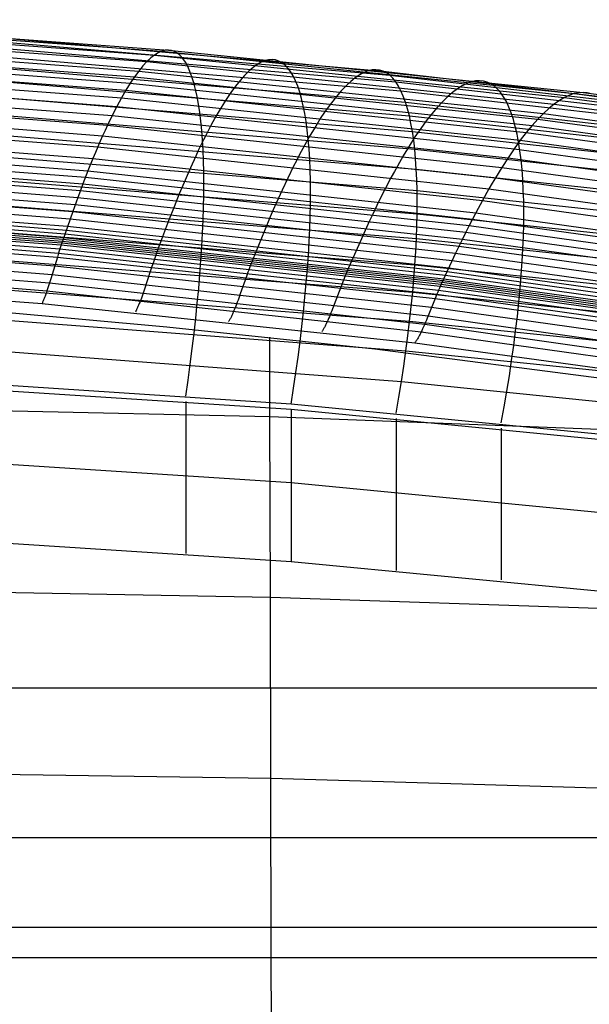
# Model space of a CAD drawing. Extents: x -260 to 296, y -277 to 294.
# Tile 143 of 241: x 40 to 51, y 188 to 208. Entities that reach past the tile are written whole.
import ezdxf

# ---------------------------------------------------------------- set-up
doc = ezdxf.new("R2010")
doc.units = 0
doc.layers.add('PREDEFINITO', color=7, linetype='CONTINUOUS')

msp = doc.modelspace()

# ---------------------------------------------------------------- linework, layer by layer
at = {"layer": 'PREDEFINITO'}
for p, q in [((34.305, 207.593, 451.572), (42.452, 206.99, 451.4)), ((34.4, 207.669, 450.728), (42.595, 207.067, 450.553)), ((34.489, 207.69, 449.88), (42.728, 207.089, 449.702)), ((34.203, 207.462, 452.408), (42.3, 206.86, 452.238)), ((38.714, 207.389, 448.949), (46.982, 206.67, 448.732)), ((34.04, 207.163, 453.639), (42.056, 206.561, 453.472)), ((34.096, 207.277, 453.232), (42.139, 206.674, 453.065)), ((38.807, 207.307, 448.102), (47.113, 206.59, 447.88)), ((38.891, 207.174, 447.261), (47.23, 206.46, 447.035)), ((33.983, 207.036, 454.041), (41.971, 206.435, 453.875)), ((38.966, 206.993, 446.431), (47.334, 206.281, 446.2)), ((42.452, 206.99, 451.4), (42.377, 206.932, 451.82)), ((42.525, 207.035, 450.977), (42.452, 206.99, 451.4)), ((42.452, 206.99, 451.4), (50.574, 206.148, 451.159)), ((42.595, 207.067, 450.553), (42.525, 207.035, 450.977)), ((42.663, 207.085, 450.128), (42.595, 207.067, 450.553)), ((42.595, 207.067, 450.553), (50.764, 206.225, 450.308)), ((42.728, 207.089, 449.702), (42.663, 207.085, 450.128)), ((42.791, 207.081, 449.275), (42.728, 207.089, 449.702)), ((42.728, 207.089, 449.702), (50.942, 206.249, 449.453)), ((42.851, 207.06, 448.849), (42.791, 207.081, 449.275)), ((42.908, 207.025, 448.424), (42.851, 207.06, 448.849)), ((42.963, 206.978, 448), (42.908, 207.025, 448.424)), ((43.015, 206.919, 447.578), (42.963, 206.978, 448)), ((33.925, 206.895, 454.438), (41.883, 206.294, 454.273)), ((39.03, 206.764, 445.614), (47.424, 206.056, 445.378)), ((42.221, 206.774, 452.653), (42.139, 206.674, 453.065)), ((42.3, 206.86, 452.238), (42.221, 206.774, 452.653)), ((42.377, 206.932, 451.82), (42.3, 206.86, 452.238)), ((42.3, 206.86, 452.238), (50.371, 206.017, 452.001)), ((43.064, 206.847, 447.158), (43.015, 206.919, 447.578)), ((43.11, 206.763, 446.74), (43.064, 206.847, 447.158)), ((43.153, 206.667, 446.325), (43.11, 206.763, 446.74)), ((44.485, 206.802, 451.346), (44.404, 206.744, 451.767)), ((44.564, 206.847, 450.923), (44.485, 206.802, 451.346)), ((44.64, 206.879, 450.498), (44.564, 206.847, 450.923)), ((44.713, 206.897, 450.073), (44.64, 206.879, 450.498)), ((44.784, 206.902, 449.646), (44.713, 206.897, 450.073)), ((44.852, 206.894, 449.219), (44.784, 206.902, 449.646)), ((44.917, 206.872, 448.793), (44.852, 206.894, 449.219)), ((44.979, 206.838, 448.367), (44.917, 206.872, 448.793)), ((45.039, 206.791, 447.943), (44.979, 206.838, 448.367)), ((45.095, 206.732, 447.52), (45.039, 206.791, 447.943)), ((33.806, 206.573, 455.215), (41.704, 205.973, 455.052)), ((33.866, 206.741, 454.83), (41.795, 206.141, 454.665)), ((42.139, 206.674, 453.065), (42.056, 206.561, 453.472)), ((42.139, 206.674, 453.065), (50.157, 205.832, 452.831)), ((43.193, 206.559, 445.914), (43.153, 206.667, 446.325)), ((44.234, 206.586, 452.601), (44.146, 206.486, 453.012)), ((44.32, 206.671, 452.185), (44.234, 206.586, 452.601)), ((44.404, 206.744, 451.767), (44.32, 206.671, 452.185)), ((45.148, 206.661, 447.099), (45.095, 206.732, 447.52)), ((45.198, 206.577, 446.68), (45.148, 206.661, 447.099)), ((45.245, 206.481, 446.265), (45.198, 206.577, 446.68)), ((46.517, 206.599, 451.288), (46.429, 206.54, 451.709)), ((46.601, 206.644, 450.865), (46.517, 206.599, 451.288)), ((46.683, 206.676, 450.439), (46.601, 206.644, 450.865)), ((46.762, 206.694, 450.013), (46.683, 206.676, 450.439)), ((46.839, 206.699, 449.586), (46.762, 206.694, 450.013)), ((46.912, 206.691, 449.159), (46.839, 206.699, 449.586)), ((46.982, 206.67, 448.732), (46.912, 206.691, 449.159)), ((47.049, 206.636, 448.305), (46.982, 206.67, 448.732)), ((46.982, 206.67, 448.732), (55.22, 205.712, 448.442)), ((47.113, 206.59, 447.88), (47.049, 206.636, 448.305)), ((47.173, 206.531, 447.457), (47.113, 206.59, 447.88)), ((47.113, 206.59, 447.88), (55.388, 205.635, 447.585)), ((33.744, 206.391, 455.595), (41.612, 205.793, 455.432)), ((39.084, 206.491, 444.815), (47.5, 205.787, 444.574)), ((41.971, 206.435, 453.875), (41.883, 206.294, 454.273)), ((42.056, 206.561, 453.472), (41.971, 206.435, 453.875)), ((41.971, 206.435, 453.875), (49.933, 205.593, 453.643)), ((42.056, 206.561, 453.472), (50.046, 205.719, 453.239)), ((43.23, 206.44, 445.506), (43.193, 206.559, 445.914)), ((43.264, 206.309, 445.103), (43.23, 206.44, 445.506)), ((44.056, 206.373, 453.42), (43.964, 206.247, 453.823)), ((44.146, 206.486, 453.012), (44.056, 206.373, 453.42)), ((45.288, 206.374, 445.853), (45.245, 206.481, 446.265)), ((45.328, 206.255, 445.445), (45.288, 206.374, 445.853)), ((46.247, 206.383, 452.544), (46.152, 206.283, 452.956)), ((46.339, 206.468, 452.128), (46.247, 206.383, 452.544)), ((46.429, 206.54, 451.709), (46.339, 206.468, 452.128)), ((47.23, 206.46, 447.035), (47.173, 206.531, 447.457)), ((47.284, 206.376, 446.616), (47.23, 206.46, 447.035)), ((47.23, 206.46, 447.035), (55.539, 205.508, 446.734)), ((47.334, 206.281, 446.2), (47.284, 206.376, 446.616)), ((48.546, 206.381, 451.226), (48.453, 206.322, 451.648)), ((48.637, 206.426, 450.802), (48.546, 206.381, 451.226)), ((48.725, 206.458, 450.376), (48.637, 206.426, 450.802)), ((48.81, 206.476, 449.949), (48.725, 206.458, 450.376)), ((48.891, 206.481, 449.522), (48.81, 206.476, 449.949)), ((48.97, 206.474, 449.094), (48.891, 206.481, 449.522)), ((49.045, 206.453, 448.666), (48.97, 206.474, 449.094)), ((49.116, 206.42, 448.239), (49.045, 206.453, 448.666)), ((49.185, 206.373, 447.813), (49.116, 206.42, 448.239)), ((49.249, 206.315, 447.389), (49.185, 206.373, 447.813)), ((33.682, 206.197, 455.968), (41.519, 205.599, 455.805)), ((41.883, 206.294, 454.273), (41.795, 206.141, 454.665)), ((41.883, 206.294, 454.273), (49.817, 205.454, 454.042)), ((43.295, 206.168, 444.704), (43.264, 206.309, 445.103)), ((43.964, 206.247, 453.823), (43.869, 206.107, 454.222)), ((45.365, 206.126, 445.041), (45.328, 206.255, 445.445)), ((46.152, 206.283, 452.956), (46.055, 206.17, 453.364)), ((47.381, 206.175, 445.787), (47.334, 206.281, 446.2)), ((47.334, 206.281, 446.2), (55.672, 205.334, 445.892)), ((47.424, 206.056, 445.378), (47.381, 206.175, 445.787)), ((48.356, 206.25, 452.067), (48.257, 206.164, 452.483)), ((48.453, 206.322, 451.648), (48.356, 206.25, 452.067)), ((49.311, 206.244, 446.967), (49.249, 206.315, 447.389)), ((49.368, 206.161, 446.547), (49.311, 206.244, 446.967)), ((50.671, 206.193, 450.735), (50.574, 206.148, 451.159)), ((50.764, 206.225, 450.308), (50.671, 206.193, 450.735)), ((50.855, 206.243, 449.881), (50.764, 206.225, 450.308)), ((50.764, 206.225, 450.308), (58.9, 205.143, 449.994)), ((50.942, 206.249, 449.453), (50.855, 206.243, 449.881)), ((51.025, 206.241, 449.024), (50.942, 206.249, 449.453)), ((50.942, 206.249, 449.453), (59.121, 205.169, 449.133)), ((51.105, 206.221, 448.596), (51.025, 206.241, 449.024)), ((33.619, 205.989, 456.333), (41.424, 205.392, 456.171)), ((39.128, 206.174, 444.035), (47.561, 205.475, 443.789)), ((41.795, 206.141, 454.665), (41.704, 205.973, 455.052)), ((41.795, 206.141, 454.665), (49.698, 205.301, 454.436)), ((43.323, 206.016, 444.311), (43.295, 206.168, 444.704)), ((43.348, 205.854, 443.922), (43.323, 206.016, 444.311)), ((43.869, 206.107, 454.222), (43.773, 205.953, 454.614)), ((45.398, 205.985, 444.641), (45.365, 206.126, 445.041)), ((45.428, 205.833, 444.247), (45.398, 205.985, 444.641)), ((45.955, 206.044, 453.767), (45.854, 205.904, 454.166)), ((46.055, 206.17, 453.364), (45.955, 206.044, 453.767)), ((47.464, 205.927, 444.974), (47.424, 206.056, 445.378)), ((47.424, 206.056, 445.378), (55.788, 205.114, 445.064)), ((48.156, 206.065, 452.895), (48.051, 205.952, 453.304)), ((48.257, 206.164, 452.483), (48.156, 206.065, 452.895)), ((49.422, 206.067, 446.13), (49.368, 206.161, 446.547)), ((49.472, 205.96, 445.717), (49.422, 206.067, 446.13)), ((50.371, 206.017, 452.001), (50.266, 205.931, 452.418)), ((50.474, 206.089, 451.581), (50.371, 206.017, 452.001)), ((50.371, 206.017, 452.001), (58.409, 204.934, 451.696)), ((50.574, 206.148, 451.159), (50.474, 206.089, 451.581)), ((50.574, 206.148, 451.159), (58.662, 205.065, 450.85)), ((39.161, 205.817, 443.279), (47.607, 205.123, 443.027)), ((41.612, 205.793, 455.432), (41.519, 205.599, 455.805)), ((41.704, 205.973, 455.052), (41.612, 205.793, 455.432)), ((41.612, 205.793, 455.432), (49.456, 204.955, 455.204)), ((41.704, 205.973, 455.052), (49.578, 205.135, 454.823)), ((43.369, 205.681, 443.54), (43.348, 205.854, 443.922)), ((43.675, 205.786, 455.001), (43.576, 205.606, 455.381)), ((43.773, 205.953, 454.614), (43.675, 205.786, 455.001)), ((45.455, 205.671, 443.858), (45.428, 205.833, 444.247)), ((45.854, 205.904, 454.166), (45.75, 205.751, 454.559)), ((47.5, 205.787, 444.574), (47.464, 205.927, 444.974)), ((47.532, 205.636, 444.178), (47.5, 205.787, 444.574)), ((47.5, 205.787, 444.574), (55.885, 204.85, 444.252)), ((47.945, 205.826, 453.708), (47.836, 205.686, 454.106)), ((48.051, 205.952, 453.304), (47.945, 205.826, 453.708)), ((49.518, 205.843, 445.307), (49.472, 205.96, 445.717)), ((49.561, 205.714, 444.902), (49.518, 205.843, 445.307)), ((50.157, 205.832, 452.831), (50.046, 205.719, 453.239)), ((50.266, 205.931, 452.418), (50.157, 205.832, 452.831)), ((50.157, 205.832, 452.831), (58.142, 204.75, 452.529)), ((33.555, 205.768, 456.691), (41.328, 205.173, 456.529)), ((41.519, 205.599, 455.805), (41.472, 205.497, 455.989)), ((41.519, 205.599, 455.805), (49.331, 204.763, 455.578)), ((43.387, 205.498, 443.164), (43.369, 205.681, 443.54)), ((43.576, 205.606, 455.381), (43.474, 205.412, 455.755)), ((45.478, 205.499, 443.475), (45.455, 205.671, 443.858)), ((45.75, 205.751, 454.559), (45.645, 205.584, 454.946)), ((47.561, 205.475, 443.789), (47.532, 205.636, 444.178)), ((47.836, 205.686, 454.106), (47.725, 205.533, 454.499)), ((49.599, 205.575, 444.501), (49.561, 205.714, 444.902)), ((49.933, 205.593, 453.643), (49.817, 205.454, 454.042)), ((50.046, 205.719, 453.239), (49.933, 205.593, 453.643)), ((49.933, 205.593, 453.643), (57.862, 204.512, 453.346)), ((50.046, 205.719, 453.239), (58.004, 204.638, 452.94)), ((33.49, 205.534, 457.04), (41.231, 204.94, 456.879)), ((39.183, 205.421, 442.549), (47.638, 204.732, 442.292)), ((41.472, 205.497, 455.989), (41.424, 205.392, 456.171)), ((43.402, 205.306, 442.794), (43.387, 205.498, 443.164)), ((43.474, 205.412, 455.755), (43.423, 205.311, 455.939)), ((45.537, 205.404, 455.326), (45.429, 205.211, 455.7)), ((45.498, 205.318, 443.098), (45.478, 205.499, 443.475)), ((45.645, 205.584, 454.946), (45.537, 205.404, 455.326)), ((47.586, 205.304, 443.405), (47.561, 205.475, 443.789)), ((47.561, 205.475, 443.789), (55.963, 204.544, 443.46)), ((47.725, 205.533, 454.499), (47.612, 205.367, 454.887)), ((49.634, 205.424, 444.105), (49.599, 205.575, 444.501)), ((49.665, 205.264, 443.714), (49.634, 205.424, 444.105)), ((49.817, 205.454, 454.042), (49.698, 205.301, 454.436)), ((49.817, 205.454, 454.042), (57.717, 204.374, 453.746)), ((33.424, 205.288, 457.382), (41.133, 204.695, 457.22)), ((41.376, 205.284, 456.351), (41.328, 205.173, 456.529)), ((41.424, 205.392, 456.171), (41.376, 205.284, 456.351)), ((41.424, 205.392, 456.171), (49.205, 204.557, 455.945)), ((43.372, 205.206, 456.121), (43.32, 205.098, 456.301)), ((43.423, 205.311, 455.939), (43.372, 205.206, 456.121)), ((43.414, 205.105, 442.431), (43.402, 205.306, 442.794)), ((45.429, 205.211, 455.7), (45.318, 205.005, 456.066)), ((45.514, 205.126, 442.728), (45.498, 205.318, 443.098)), ((47.612, 205.367, 454.887), (47.498, 205.187, 455.267)), ((47.607, 205.123, 443.027), (47.586, 205.304, 443.405)), ((49.698, 205.301, 454.436), (49.578, 205.135, 454.823)), ((49.692, 205.093, 443.33), (49.665, 205.264, 443.714)), ((49.698, 205.301, 454.436), (57.569, 204.222, 454.141)), ((33.358, 205.031, 457.714), (41.034, 204.439, 457.553)), ((33.391, 205.161, 457.549), (41.083, 204.569, 457.388)), ((41.28, 205.058, 456.705), (41.231, 204.94, 456.879)), ((41.328, 205.173, 456.529), (41.28, 205.058, 456.705)), ((41.328, 205.173, 456.529), (49.077, 204.339, 456.303)), ((43.32, 205.098, 456.301), (43.268, 204.987, 456.479)), ((43.422, 204.895, 442.076), (43.414, 205.105, 442.431)), ((45.318, 205.005, 456.066), (45.262, 204.897, 456.246)), ((45.527, 204.926, 442.364), (45.514, 205.126, 442.728)), ((47.498, 205.187, 455.267), (47.381, 204.994, 455.641)), ((47.625, 204.932, 442.656), (47.607, 205.123, 443.027)), ((47.607, 205.123, 443.027), (56.023, 204.198, 442.691)), ((49.578, 205.135, 454.823), (49.456, 204.955, 455.204)), ((49.578, 205.135, 454.823), (57.419, 204.057, 454.53)), ((49.714, 204.913, 442.951), (49.692, 205.093, 443.33)), ((33.325, 204.897, 457.877), (40.984, 204.306, 457.716)), ((39.194, 204.989, 441.848), (47.654, 204.306, 441.585)), ((41.231, 204.94, 456.879), (41.133, 204.695, 457.22)), ((41.231, 204.94, 456.879), (48.948, 204.109, 456.653)), ((43.268, 204.987, 456.479), (43.163, 204.754, 456.828)), ((43.427, 204.676, 441.728), (43.422, 204.895, 442.076)), ((45.262, 204.897, 456.246), (45.206, 204.786, 456.424)), ((45.536, 204.716, 442.008), (45.527, 204.926, 442.364)), ((47.381, 204.994, 455.641), (47.263, 204.789, 456.007)), ((47.638, 204.732, 442.292), (47.625, 204.932, 442.656)), ((49.456, 204.955, 455.204), (49.331, 204.763, 455.578)), ((49.456, 204.955, 455.204), (57.266, 203.879, 454.912)), ((49.733, 204.723, 442.579), (49.714, 204.913, 442.951)), ((33.258, 204.619, 458.193), (40.883, 204.03, 458.031)), ((33.292, 204.76, 458.036), (40.934, 204.17, 457.875)), ((41.133, 204.695, 457.22), (41.034, 204.439, 457.553)), ((41.133, 204.695, 457.22), (48.817, 203.866, 456.995)), ((43.163, 204.754, 456.828), (43.056, 204.51, 457.17)), ((43.429, 204.448, 441.388), (43.427, 204.676, 441.728)), ((45.206, 204.786, 456.424), (45.093, 204.554, 456.774)), ((45.542, 204.498, 441.659), (45.536, 204.716, 442.008)), ((47.203, 204.681, 456.188), (47.143, 204.57, 456.366)), ((47.263, 204.789, 456.007), (47.203, 204.681, 456.188)), ((47.648, 204.523, 441.934), (47.638, 204.732, 442.292)), ((47.638, 204.732, 442.292), (56.063, 203.815, 441.948)), ((49.331, 204.763, 455.578), (49.205, 204.557, 455.945)), ((49.331, 204.763, 455.578), (57.111, 203.688, 455.287)), ((49.748, 204.524, 442.214), (49.733, 204.723, 442.579)), ((33.224, 204.476, 458.347), (40.833, 203.888, 458.185)), ((39.195, 204.523, 441.179), (47.655, 203.846, 440.91)), ((41.034, 204.439, 457.553), (40.984, 204.306, 457.716)), ((41.034, 204.439, 457.553), (48.685, 203.612, 457.328)), ((41.083, 204.569, 457.388), (48.751, 203.74, 457.162)), ((43.056, 204.51, 457.17), (42.949, 204.255, 457.503)), ((43.428, 204.213, 441.056), (43.429, 204.448, 441.388)), ((45.093, 204.554, 456.774), (44.978, 204.31, 457.115)), ((45.544, 204.271, 441.318), (45.542, 204.498, 441.659)), ((47.143, 204.57, 456.366), (47.021, 204.339, 456.716)), ((47.654, 204.306, 441.585), (47.648, 204.523, 441.934)), ((49.141, 204.45, 456.125), (49.077, 204.339, 456.303)), ((49.205, 204.557, 455.945), (49.141, 204.45, 456.125)), ((49.205, 204.557, 455.945), (56.954, 203.485, 455.654)), ((49.758, 204.316, 441.856), (49.748, 204.524, 442.214)), ((33.19, 204.331, 458.5), (40.782, 203.743, 458.338)), ((40.984, 204.306, 457.716), (40.934, 204.17, 457.875)), ((40.984, 204.306, 457.716), (48.618, 203.48, 457.491)), ((42.949, 204.255, 457.503), (42.895, 204.122, 457.665)), ((44.978, 204.31, 457.115), (44.863, 204.055, 457.449)), ((45.542, 204.036, 440.986), (45.544, 204.271, 441.318)), ((47.021, 204.339, 456.716), (46.899, 204.095, 457.057)), ((47.656, 204.08, 441.243), (47.654, 204.306, 441.585)), ((47.654, 204.306, 441.585), (56.083, 203.396, 441.234)), ((49.077, 204.339, 456.303), (48.948, 204.109, 456.653)), ((49.077, 204.339, 456.303), (56.794, 203.268, 456.013)), ((49.765, 204.099, 441.505), (49.758, 204.316, 441.856)), ((33.123, 204.035, 458.801), (40.681, 203.451, 458.64)), ((33.14, 204.11, 458.726), (40.706, 203.524, 458.565)), ((33.157, 204.184, 458.651), (40.731, 203.597, 458.489)), ((40.934, 204.17, 457.875), (40.833, 203.888, 458.185)), ((40.883, 204.03, 458.031), (48.485, 203.205, 457.805)), ((40.934, 204.17, 457.875), (48.552, 203.344, 457.649)), ((42.895, 204.122, 457.665), (42.841, 203.985, 457.824)), ((43.423, 203.969, 440.732), (43.428, 204.213, 441.056)), ((44.863, 204.055, 457.449), (44.805, 203.923, 457.611)), ((45.537, 203.794, 440.662), (45.542, 204.036, 440.986)), ((46.899, 204.095, 457.057), (46.775, 203.841, 457.39)), ((47.655, 203.846, 440.91), (47.656, 204.08, 441.243)), ((48.948, 204.109, 456.653), (48.817, 203.866, 456.995)), ((48.948, 204.109, 456.653), (56.632, 203.04, 456.363)), ((49.767, 203.875, 441.163), (49.765, 204.099, 441.505)), ((33.08, 203.848, 458.986), (40.617, 203.267, 458.829)), ((33.089, 203.886, 458.95), (40.63, 203.304, 458.791)), ((33.097, 203.923, 458.912), (40.643, 203.341, 458.754)), ((33.106, 203.961, 458.875), (40.655, 203.377, 458.716)), ((39.184, 204.026, 440.544), (47.64, 203.355, 440.269)), ((40.833, 203.888, 458.185), (40.63, 203.304, 458.791)), ((40.833, 203.888, 458.185), (48.417, 203.064, 457.959)), ((42.841, 203.985, 457.824), (42.731, 203.704, 458.135)), ((43.416, 203.719, 440.418), (43.423, 203.969, 440.732)), ((44.805, 203.923, 457.611), (44.746, 203.786, 457.77)), ((46.775, 203.841, 457.39), (46.712, 203.709, 457.553)), ((47.649, 203.604, 440.585), (47.655, 203.846, 440.91)), ((47.655, 203.846, 440.91), (56.084, 202.945, 440.551)), ((48.817, 203.866, 456.995), (48.685, 203.612, 457.328)), ((48.817, 203.866, 456.995), (56.469, 202.799, 456.705)), ((49.765, 203.642, 440.829), (49.767, 203.875, 441.163)), ((33.038, 203.649, 459.159), (40.553, 203.068, 459)), ((33.055, 203.73, 459.092), (40.579, 203.149, 458.934)), ((33.072, 203.809, 459.022), (40.605, 203.228, 458.865)), ((40.782, 203.743, 458.338), (48.35, 202.921, 458.112)), ((42.731, 203.704, 458.135), (42.512, 203.122, 458.742)), ((43.404, 203.461, 440.113), (43.416, 203.719, 440.418)), ((44.746, 203.786, 457.77), (44.628, 203.505, 458.08)), ((45.529, 203.544, 440.346), (45.537, 203.794, 440.662)), ((46.712, 203.709, 457.553), (46.65, 203.573, 457.712)), ((48.751, 203.74, 457.162), (56.387, 202.675, 456.873)), ((49.76, 203.401, 440.503), (49.765, 203.642, 440.829)), ((33.02, 203.566, 459.225), (40.527, 202.984, 459.064)), ((39.163, 203.5, 439.945), (47.61, 202.836, 439.665)), ((40.681, 203.451, 458.64), (48.215, 202.632, 458.416)), ((40.706, 203.524, 458.565), (48.249, 202.704, 458.34)), ((40.731, 203.597, 458.489), (48.282, 202.776, 458.264)), ((43.39, 203.196, 439.817), (43.404, 203.461, 440.113)), ((44.628, 203.505, 458.08), (44.392, 202.925, 458.688)), ((45.517, 203.287, 440.04), (45.529, 203.544, 440.346)), ((46.65, 203.573, 457.712), (46.524, 203.292, 458.022)), ((47.64, 203.355, 440.269), (47.649, 203.604, 440.585)), ((48.618, 203.48, 457.491), (48.552, 203.344, 457.649)), ((48.685, 203.612, 457.328), (48.618, 203.48, 457.491)), ((48.618, 203.48, 457.491), (56.222, 202.418, 457.202)), ((48.685, 203.612, 457.328), (56.304, 202.548, 457.039)), ((32.986, 203.397, 459.352), (40.475, 202.812, 459.187)), ((40.617, 203.267, 458.829), (40.605, 203.228, 458.865)), ((40.63, 203.304, 458.791), (40.617, 203.267, 458.829)), ((40.617, 203.267, 458.829), (48.131, 202.452, 458.607)), ((40.63, 203.304, 458.791), (48.148, 202.488, 458.569)), ((40.643, 203.341, 458.754), (48.165, 202.524, 458.531)), ((40.655, 203.377, 458.716), (48.181, 202.56, 458.492)), ((45.501, 203.023, 439.744), (45.517, 203.287, 440.04)), ((46.524, 203.292, 458.022), (46.271, 202.714, 458.631)), ((47.627, 203.099, 439.962), (47.64, 203.355, 440.269)), ((47.64, 203.355, 440.269), (56.065, 202.463, 439.902)), ((48.552, 203.344, 457.649), (48.417, 203.064, 457.959)), ((48.552, 203.344, 457.649), (56.138, 202.283, 457.36)), ((49.75, 203.153, 440.186), (49.76, 203.401, 440.503)), ((32.917, 203.061, 459.609), (40.372, 202.475, 459.44)), ((32.952, 203.227, 459.479), (40.424, 202.641, 459.31)), ((40.553, 203.068, 459), (40.527, 202.984, 459.064)), ((40.566, 203.109, 458.967), (40.553, 203.068, 459)), ((40.553, 203.068, 459), (48.045, 202.253, 458.777)), ((40.579, 203.149, 458.934), (40.566, 203.109, 458.967)), ((40.592, 203.189, 458.9), (40.579, 203.149, 458.934)), ((40.579, 203.149, 458.934), (48.08, 202.335, 458.712)), ((40.605, 203.228, 458.865), (40.592, 203.189, 458.9)), ((40.605, 203.228, 458.865), (48.114, 202.414, 458.643)), ((42.498, 203.085, 458.779), (42.484, 203.047, 458.815)), ((42.512, 203.122, 458.742), (42.498, 203.085, 458.779)), ((43.372, 202.924, 439.53), (43.39, 203.196, 439.817)), ((47.61, 202.836, 439.665), (47.627, 203.099, 439.962)), ((48.417, 203.064, 457.959), (48.131, 202.452, 458.607)), ((48.417, 203.064, 457.959), (55.97, 202.005, 457.669)), ((48.485, 203.205, 457.805), (56.054, 202.145, 457.516)), ((49.736, 202.898, 439.878), (49.75, 203.153, 440.186)), ((32.883, 202.901, 459.747), (40.322, 202.321, 459.583)), ((39.131, 202.948, 439.386), (47.566, 202.291, 439.099)), ((40.527, 202.984, 459.064), (40.424, 202.641, 459.31)), ((40.527, 202.984, 459.064), (48.011, 202.169, 458.838)), ((42.429, 202.886, 458.95), (42.401, 202.802, 459.013)), ((42.443, 202.927, 458.918), (42.429, 202.886, 458.95)), ((42.457, 202.968, 458.885), (42.443, 202.927, 458.918)), ((42.471, 203.008, 458.85), (42.457, 202.968, 458.885)), ((42.484, 203.047, 458.815), (42.471, 203.008, 458.85)), ((43.352, 202.647, 439.254), (43.372, 202.924, 439.53)), ((44.378, 202.888, 458.726), (44.363, 202.85, 458.762)), ((44.392, 202.925, 458.688), (44.378, 202.888, 458.726)), ((45.482, 202.752, 439.457), (45.501, 203.023, 439.744)), ((48.35, 202.921, 458.112), (55.886, 201.863, 457.822)), ((49.718, 202.636, 439.58), (49.736, 202.898, 439.878)), ((40.475, 202.812, 459.187), (47.941, 201.995, 458.957)), ((42.401, 202.802, 459.013), (42.288, 202.458, 459.257)), ((44.303, 202.69, 458.896), (44.272, 202.605, 458.959)), ((44.318, 202.731, 458.864), (44.303, 202.69, 458.896)), ((44.333, 202.772, 458.831), (44.318, 202.731, 458.864)), ((44.348, 202.811, 458.797), (44.333, 202.772, 458.831)), ((44.363, 202.85, 458.762), (44.348, 202.811, 458.797)), ((45.459, 202.475, 439.18), (45.482, 202.752, 439.457)), ((46.255, 202.677, 458.668), (46.239, 202.64, 458.705)), ((46.271, 202.714, 458.631), (46.255, 202.677, 458.668)), ((47.59, 202.566, 439.377), (47.61, 202.836, 439.665)), ((47.61, 202.836, 439.665), (56.027, 201.952, 439.29)), ((48.249, 202.704, 458.34), (55.76, 201.65, 458.051)), ((48.282, 202.776, 458.264), (55.802, 201.721, 457.974)), ((32.817, 202.617, 460.064), (40.224, 202.07, 459.936)), ((40.372, 202.475, 459.44), (40.359, 202.435, 459.474)), ((40.385, 202.516, 459.406), (40.372, 202.475, 459.44)), ((40.372, 202.475, 459.44), (47.804, 201.658, 459.206)), ((40.398, 202.557, 459.373), (40.385, 202.516, 459.406)), ((40.424, 202.641, 459.31), (40.398, 202.557, 459.373)), ((40.424, 202.641, 459.31), (47.872, 201.822, 459.076)), ((43.328, 202.363, 438.988), (43.352, 202.647, 439.254)), ((44.272, 202.605, 458.959), (44.151, 202.261, 459.201)), ((45.433, 202.193, 438.913), (45.459, 202.475, 439.18)), ((46.175, 202.479, 458.838), (46.143, 202.394, 458.901)), ((46.191, 202.52, 458.806), (46.175, 202.479, 458.838)), ((46.207, 202.561, 458.773), (46.191, 202.52, 458.806)), ((46.223, 202.601, 458.74), (46.207, 202.561, 458.773)), ((46.239, 202.64, 458.705), (46.223, 202.601, 458.74)), ((47.566, 202.291, 439.099), (47.59, 202.566, 439.377)), ((48.148, 202.488, 458.569), (55.634, 201.439, 458.283)), ((48.165, 202.524, 458.531), (55.655, 201.474, 458.244)), ((48.181, 202.56, 458.492), (55.676, 201.509, 458.205)), ((48.215, 202.632, 458.416), (55.718, 201.579, 458.128)), ((49.696, 202.367, 439.291), (49.718, 202.636, 439.58)), ((39.088, 202.372, 438.866), (47.506, 201.721, 438.574)), ((40.309, 202.285, 459.621), (40.297, 202.25, 459.661)), ((40.322, 202.321, 459.583), (40.309, 202.285, 459.621)), ((40.334, 202.358, 459.545), (40.322, 202.321, 459.583)), ((40.322, 202.321, 459.583), (47.737, 201.51, 459.354)), ((40.347, 202.396, 459.509), (40.334, 202.358, 459.545)), ((40.359, 202.435, 459.474), (40.347, 202.396, 459.509)), ((42.233, 202.293, 459.387), (42.219, 202.253, 459.422)), ((42.246, 202.333, 459.354), (42.233, 202.293, 459.387)), ((42.26, 202.374, 459.321), (42.246, 202.333, 459.354)), ((42.288, 202.458, 459.257), (42.26, 202.374, 459.321)), ((43.3, 202.074, 438.732), (43.328, 202.363, 438.988)), ((46.143, 202.394, 458.901), (46.013, 202.049, 459.141)), ((47.538, 202.009, 438.831), (47.566, 202.291, 439.099)), ((47.566, 202.291, 439.099), (55.969, 201.416, 438.717)), ((48.063, 202.295, 458.745), (48.045, 202.253, 458.777)), ((48.08, 202.335, 458.712), (48.063, 202.295, 458.745)), ((48.097, 202.375, 458.678), (48.08, 202.335, 458.712)), ((48.08, 202.335, 458.712), (55.55, 201.288, 458.426)), ((48.114, 202.414, 458.643), (48.097, 202.375, 458.678)), ((48.122, 202.433, 458.625), (48.114, 202.414, 458.643)), ((48.114, 202.414, 458.643), (55.592, 201.366, 458.358)), ((48.131, 202.452, 458.607), (48.122, 202.433, 458.625)), ((48.131, 202.452, 458.607), (55.613, 201.403, 458.321)), ((49.67, 202.092, 439.012), (49.696, 202.367, 439.291)), ((40.23, 202.082, 459.91), (40.224, 202.07, 459.936)), ((40.236, 202.096, 459.886), (40.23, 202.082, 459.91)), ((40.242, 202.109, 459.861), (40.236, 202.096, 459.886)), ((40.248, 202.124, 459.837), (40.242, 202.109, 459.861)), ((40.254, 202.138, 459.814), (40.248, 202.124, 459.837)), ((40.26, 202.153, 459.791), (40.254, 202.138, 459.814)), ((40.266, 202.168, 459.768), (40.26, 202.153, 459.791)), ((40.272, 202.184, 459.746), (40.266, 202.168, 459.768)), ((40.278, 202.2, 459.724), (40.272, 202.184, 459.746)), ((40.284, 202.216, 459.703), (40.278, 202.2, 459.724)), ((40.29, 202.233, 459.682), (40.284, 202.216, 459.703)), ((40.297, 202.25, 459.661), (40.29, 202.233, 459.682)), ((42.158, 202.087, 459.591), (42.151, 202.07, 459.612)), ((42.164, 202.104, 459.571), (42.158, 202.087, 459.591)), ((42.178, 202.14, 459.532), (42.164, 202.104, 459.571)), ((42.191, 202.177, 459.494), (42.178, 202.14, 459.532)), ((42.205, 202.214, 459.457), (42.191, 202.177, 459.494)), ((42.219, 202.253, 459.422), (42.205, 202.214, 459.457)), ((44.091, 202.096, 459.331), (44.077, 202.056, 459.365)), ((44.106, 202.136, 459.297), (44.091, 202.096, 459.331)), ((44.121, 202.177, 459.264), (44.106, 202.136, 459.297)), ((44.151, 202.261, 459.201), (44.121, 202.177, 459.264)), ((45.404, 201.904, 438.656), (45.433, 202.193, 438.913)), ((48.011, 202.169, 458.838), (47.872, 201.822, 459.076)), ((48.045, 202.253, 458.777), (48.011, 202.169, 458.838)), ((48.011, 202.169, 458.838), (55.463, 201.121, 458.549)), ((48.045, 202.253, 458.777), (55.507, 201.206, 458.489)), ((49.64, 201.812, 438.744), (49.67, 202.092, 439.012)), ((38.581, 201.975, 459.142), (42.698, 201.608, 459.092)), ((40.224, 202.07, 459.936), (47.609, 201.291, 459.743)), ((42.079, 201.909, 459.867), (42.073, 201.896, 459.894)), ((42.085, 201.921, 459.842), (42.079, 201.909, 459.867)), ((42.092, 201.934, 459.816), (42.085, 201.921, 459.842)), ((42.098, 201.948, 459.792), (42.092, 201.934, 459.816)), ((42.105, 201.962, 459.768), (42.098, 201.948, 459.792)), ((42.111, 201.976, 459.744), (42.105, 201.962, 459.768)), ((42.118, 201.991, 459.721), (42.111, 201.976, 459.744)), ((42.124, 202.006, 459.698), (42.118, 201.991, 459.721)), ((42.131, 202.021, 459.676), (42.124, 202.006, 459.698)), ((42.138, 202.037, 459.654), (42.131, 202.021, 459.676)), ((42.144, 202.054, 459.633), (42.138, 202.037, 459.654)), ((42.151, 202.07, 459.612), (42.144, 202.054, 459.633)), ((43.27, 201.779, 438.487), (43.3, 202.074, 438.732)), ((44.011, 201.893, 459.537), (44.004, 201.876, 459.558)), ((44.018, 201.91, 459.516), (44.011, 201.893, 459.537)), ((44.025, 201.927, 459.496), (44.018, 201.91, 459.516)), ((44.032, 201.944, 459.477), (44.025, 201.927, 459.496)), ((44.047, 201.981, 459.438), (44.032, 201.944, 459.477)), ((44.062, 202.018, 459.401), (44.047, 201.981, 459.438)), ((44.077, 202.056, 459.365), (44.062, 202.018, 459.401)), ((45.371, 201.61, 438.411), (45.404, 201.904, 438.656)), ((45.948, 201.884, 459.27), (45.933, 201.845, 459.305)), ((45.964, 201.924, 459.237), (45.948, 201.884, 459.27)), ((45.98, 201.965, 459.204), (45.964, 201.924, 459.237)), ((46.013, 202.049, 459.141), (45.98, 201.965, 459.204)), ((47.506, 201.721, 438.574), (47.538, 202.009, 438.831)), ((47.941, 201.995, 458.957), (55.376, 200.945, 458.663)), ((39.035, 201.774, 438.39), (47.431, 201.131, 438.092)), ((43.237, 201.479, 438.253), (43.27, 201.779, 438.487)), ((43.927, 201.72, 459.82), (43.92, 201.709, 459.848)), ((43.933, 201.732, 459.794), (43.927, 201.72, 459.82)), ((43.94, 201.745, 459.768), (43.933, 201.732, 459.794)), ((43.947, 201.757, 459.742), (43.94, 201.745, 459.768)), ((43.954, 201.771, 459.718), (43.947, 201.757, 459.742)), ((43.961, 201.784, 459.693), (43.954, 201.771, 459.718)), ((43.968, 201.799, 459.669), (43.961, 201.784, 459.693)), ((43.975, 201.813, 459.646), (43.968, 201.799, 459.669)), ((43.982, 201.828, 459.623), (43.975, 201.813, 459.646)), ((43.989, 201.844, 459.601), (43.982, 201.828, 459.623)), ((43.996, 201.86, 459.579), (43.989, 201.844, 459.601)), ((44.004, 201.876, 459.558), (43.996, 201.86, 459.579)), ((45.87, 201.7, 459.458), (45.862, 201.683, 459.479)), ((45.878, 201.717, 459.437), (45.87, 201.7, 459.458)), ((45.885, 201.734, 459.417), (45.878, 201.717, 459.437)), ((45.893, 201.752, 459.398), (45.885, 201.734, 459.417)), ((45.901, 201.77, 459.378), (45.893, 201.752, 459.398)), ((45.917, 201.807, 459.341), (45.901, 201.77, 459.378)), ((45.933, 201.845, 459.305), (45.917, 201.807, 459.341)), ((47.47, 201.429, 438.328), (47.506, 201.721, 438.574)), ((47.506, 201.721, 438.574), (55.893, 200.856, 438.185)), ((47.821, 201.698, 459.172), (47.804, 201.658, 459.206)), ((47.838, 201.739, 459.139), (47.821, 201.698, 459.172)), ((47.855, 201.78, 459.107), (47.838, 201.739, 459.139)), ((47.872, 201.822, 459.076), (47.855, 201.78, 459.107)), ((47.872, 201.822, 459.076), (55.289, 200.772, 458.779)), ((49.606, 201.525, 438.486), (49.64, 201.812, 438.744)), ((42.698, 201.608, 459.092), (46.816, 201.169, 459.024)), ((45.335, 201.312, 438.176), (45.371, 201.61, 438.411)), ((45.773, 201.518, 459.769), (45.765, 201.507, 459.797)), ((45.78, 201.529, 459.742), (45.773, 201.518, 459.769)), ((45.787, 201.54, 459.715), (45.78, 201.529, 459.742)), ((45.794, 201.553, 459.689), (45.787, 201.54, 459.715)), ((45.802, 201.565, 459.663), (45.794, 201.553, 459.689)), ((45.809, 201.579, 459.639), (45.802, 201.565, 459.663)), ((45.817, 201.592, 459.614), (45.809, 201.579, 459.639)), ((45.824, 201.606, 459.59), (45.817, 201.592, 459.614)), ((45.832, 201.621, 459.567), (45.824, 201.606, 459.59)), ((45.839, 201.636, 459.544), (45.832, 201.621, 459.567)), ((45.847, 201.651, 459.522), (45.839, 201.636, 459.544)), ((45.855, 201.667, 459.5), (45.847, 201.651, 459.522)), ((45.862, 201.683, 459.479), (45.855, 201.667, 459.5)), ((47.737, 201.51, 459.354), (47.728, 201.493, 459.374)), ((47.745, 201.527, 459.334), (47.737, 201.51, 459.354)), ((47.737, 201.51, 459.354), (55.121, 200.468, 459.061)), ((47.753, 201.545, 459.315), (47.745, 201.527, 459.334)), ((47.762, 201.563, 459.296), (47.753, 201.545, 459.315)), ((47.77, 201.582, 459.277), (47.762, 201.563, 459.296)), ((47.787, 201.619, 459.241), (47.77, 201.582, 459.277)), ((47.804, 201.658, 459.206), (47.787, 201.619, 459.241)), ((47.804, 201.658, 459.206), (55.204, 200.61, 458.908)), ((49.568, 201.234, 438.239), (49.606, 201.525, 438.486)), ((43.2, 201.174, 438.03), (43.237, 201.479, 438.253)), ((44.739, 199.83, 459.506), (44.735, 201.4, 459.061)), ((45.295, 201.008, 437.952), (45.335, 201.312, 438.176)), ((47.431, 201.131, 438.092), (47.47, 201.429, 438.328)), ((47.617, 201.3, 459.714), (47.609, 201.291, 459.743)), ((47.624, 201.311, 459.686), (47.617, 201.3, 459.714)), ((47.632, 201.322, 459.659), (47.624, 201.311, 459.686)), ((47.64, 201.333, 459.632), (47.632, 201.322, 459.659)), ((47.648, 201.346, 459.605), (47.64, 201.333, 459.632)), ((47.656, 201.358, 459.58), (47.648, 201.346, 459.605)), ((47.664, 201.371, 459.555), (47.656, 201.358, 459.58)), ((47.672, 201.385, 459.53), (47.664, 201.371, 459.555)), ((47.68, 201.399, 459.506), (47.672, 201.385, 459.53)), ((47.688, 201.414, 459.483), (47.68, 201.399, 459.506)), ((47.696, 201.429, 459.46), (47.688, 201.414, 459.483)), ((47.704, 201.444, 459.438), (47.696, 201.429, 459.46)), ((47.712, 201.46, 459.416), (47.704, 201.444, 459.438)), ((47.72, 201.476, 459.395), (47.712, 201.46, 459.416)), ((47.728, 201.493, 459.374), (47.72, 201.476, 459.395)), ((38.972, 201.157, 437.957), (47.343, 200.521, 437.654)), ((43.16, 200.865, 437.819), (43.2, 201.174, 438.03)), ((46.816, 201.169, 459.024), (52.981, 200.375, 458.887)), ((47.389, 200.828, 437.868), (47.431, 201.131, 438.092)), ((47.431, 201.131, 438.092), (55.797, 200.275, 437.696)), ((47.609, 201.291, 459.743), (54.965, 200.28, 459.487)), ((49.526, 200.937, 438.002), (49.568, 201.234, 438.239)), ((45.252, 200.7, 437.74), (45.295, 201.008, 437.952)), ((49.481, 200.635, 437.777), (49.526, 200.937, 438.002)), ((45.157, 200.072, 437.349), (34.719, 200.759, 437.687)), ((43.118, 200.552, 437.618), (43.16, 200.865, 437.819)), ((47.343, 200.521, 437.654), (47.389, 200.828, 437.868)), ((45.157, 199.966, 437.213), (34.719, 200.649, 437.547)), ((43.072, 200.235, 437.43), (43.118, 200.552, 437.618)), ((45.206, 200.388, 437.539), (45.252, 200.7, 437.74)), ((47.293, 200.21, 437.453), (47.343, 200.521, 437.654)), ((47.343, 200.521, 437.654), (55.683, 199.676, 437.251)), ((49.431, 200.33, 437.563), (49.481, 200.635, 437.777)), ((45.157, 200.072, 437.349), (45.206, 200.388, 437.539)), ((49.378, 200.02, 437.361), (49.431, 200.33, 437.563)), ((47.24, 199.895, 437.263), (47.293, 200.21, 437.453)), ((31.357, 200.122, 459.826), (44.739, 199.83, 459.506)), ((55.551, 199.06, 436.852), (45.157, 200.072, 437.349)), ((55.551, 198.959, 436.72), (45.157, 199.966, 437.213)), ((49.321, 199.706, 437.17), (49.378, 200.02, 437.361)), ((44.748, 196.253, 460.451), (44.739, 199.83, 459.506)), ((44.739, 199.83, 459.506), (51.431, 199.574, 459.221)), ((45.157, 198.514, 441.347), (34.719, 199.194, 441.68)), ((55.551, 197.513, 440.856), (45.157, 198.514, 441.347)), ((45.157, 196.953, 445.474), (34.719, 197.628, 445.805)), ((55.551, 195.958, 444.985), (45.157, 196.953, 445.474)), ((31.367, 196.499, 460.735), (44.748, 196.253, 460.451)), ((44.757, 192.662, 461.307), (44.748, 196.253, 460.451)), ((44.748, 196.253, 460.451), (51.44, 196.027, 460.188)), ((-48.327, 194.453, 434.504), (84.264, 194.453, 434.504)), ((31.376, 192.866, 461.554), (44.757, 192.662, 461.307)), ((44.765, 189.157, 462.059), (44.757, 192.662, 461.307)), ((44.757, 192.662, 461.307), (51.448, 192.466, 461.068)), ((-48.327, 191.488, 442.788), (84.264, 191.488, 442.788)), ((-68.44, 189.713, 432.167), (104.376, 189.713, 432.167)), ((-59.177, 189.111, 441.622), (95.113, 189.111, 441.622)), ((44.774, 185.621, 462.741), (44.765, 189.157, 462.059))]:
    msp.add_line(p, q, dxfattribs=at)
at = {"layer": 'PREDEFINITO', "extrusion": (1, 3.29548e-09, -4.70666e-08)}
msp.add_arc((27.196, 378.866, 43.072), 182.536, 18.66794, 21.42825, dxfattribs=at)
at = {"layer": 'PREDEFINITO', "extrusion": (1, -3.19891e-09, 4.57769e-08)}
msp.add_arc((26.745, 378.726, 45.157), 182.828, 18.65685, 21.41274, dxfattribs=at)
at = {"layer": 'PREDEFINITO', "extrusion": (1, 1.93269e-09, -2.76918e-08)}
msp.add_arc((26.255, 378.574, 47.24), 183.148, 18.64504, 21.39611, dxfattribs=at)
at = {"layer": 'PREDEFINITO', "extrusion": (1, 1.89857e-10, -2.72622e-09)}
msp.add_arc((25.725, 378.408, 49.321), 183.494, 18.63264, 21.3785, dxfattribs=at)

doc.saveas('drawing.dxf')
